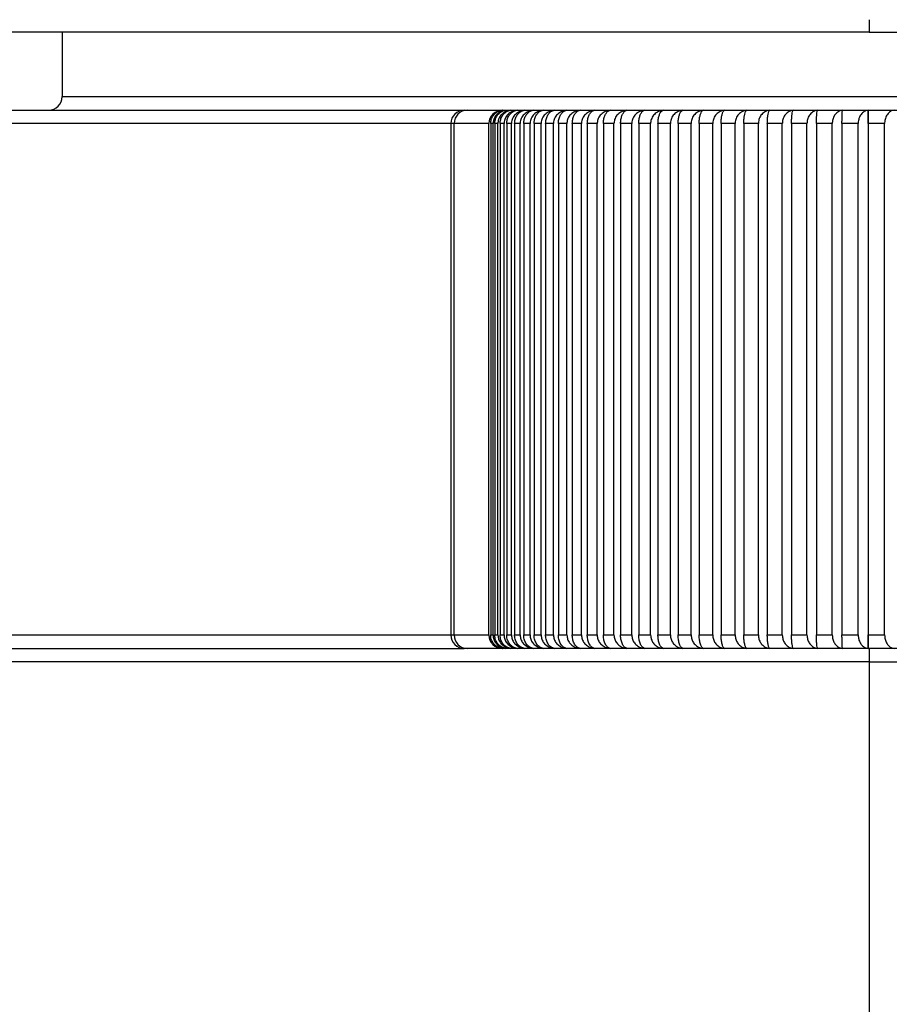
# Model space of a CAD drawing. Header units: millimetres. Extents: x 344 to 984, y 298 to 684.
# Tile 12 of 20: x 939.27 to 945.73, y 459.58 to 466.89. Entities that reach past the tile are written whole.
import ezdxf

# ---------------------------------------------------------------- set-up
doc = ezdxf.new("R2010")
doc.units = ezdxf.units.MM

msp = doc.modelspace()

# ---------------------------------------------------------------- linework, layer by layer
at = {"color": 7, "linetype": 'Continuous', "lineweight": 25}
for p, q in [((945.5756, 466.8025), (933.3722, 466.8025)), ((939.58, 466.8025), (939.58, 466.3225)), ((945.5756, 466.8025), (957.5283, 466.8025)), ((938.6814, 466.2225), (942.5682, 466.2225)), ((942.5682, 466.2225), (942.5917, 466.2225)), ((942.5917, 466.2225), (942.8543, 466.2225)), ((942.8032, 466.2067), (942.8157, 466.213)), ((942.8463, 466.2212), (942.8543, 466.2225)), ((942.8543, 466.2225), (952.0308, 466.2225)), ((945.5674, 466.2221), (945.5674, 462.223)), ((942.4682, 466.1225), (942.4682, 462.3225)), ((942.7504, 466.1225), (942.4922, 466.1225)), ((942.4922, 462.3225), (942.4922, 466.1225)), ((942.7504, 462.3225), (942.7504, 466.1225)), ((942.7819, 466.1225), (942.7642, 466.1225)), ((942.7642, 466.1225), (942.7642, 462.3225)), ((942.7819, 462.3225), (942.7819, 466.1225)), ((942.818, 466.1225), (942.7944, 466.1225)), ((942.7944, 466.1225), (942.7944, 462.3225)), ((942.818, 462.3225), (942.818, 466.1225)), ((942.8636, 466.1225), (942.8341, 466.1225)), ((942.8341, 466.1225), (942.8341, 462.3225)), ((942.8636, 462.3225), (942.8636, 466.1225)), ((942.9187, 466.1225), (942.8833, 466.1225)), ((942.8833, 466.1225), (942.8833, 462.3225)), ((942.9187, 462.3225), (942.9187, 466.1225)), ((942.9831, 466.1225), (942.9419, 466.1225)), ((942.9419, 466.1225), (942.9419, 462.3225)), ((942.9831, 462.3225), (942.9831, 466.1225)), ((943.0566, 466.1225), (943.0097, 466.1225)), ((943.0097, 466.1225), (943.0097, 462.3225)), ((943.0566, 462.3225), (943.0566, 466.1225)), ((943.1391, 466.1225), (943.0866, 466.1225)), ((943.0866, 466.1225), (943.0866, 462.3225)), ((943.1391, 462.3225), (943.1391, 466.1225)), ((943.2304, 466.1225), (943.1725, 466.1225)), ((943.1725, 466.1225), (943.1725, 462.3225)), ((943.2304, 462.3225), (943.2304, 466.1225)), ((943.3305, 466.1225), (943.2672, 466.1225)), ((943.2672, 466.1225), (943.2672, 462.3225)), ((943.3305, 462.3225), (943.3305, 466.1225)), ((943.4389, 466.1225), (943.3704, 466.1225)), ((943.3704, 466.1225), (943.3704, 462.3225)), ((943.4389, 462.3225), (943.4389, 466.1225)), ((943.5556, 466.1225), (943.482, 466.1225)), ((943.482, 466.1225), (943.482, 462.3225)), ((943.5556, 462.3225), (943.5556, 466.1225)), ((943.6803, 466.1225), (943.6017, 466.1225)), ((943.6017, 466.1225), (943.6017, 462.3225)), ((943.6803, 462.3225), (943.6803, 466.1225)), ((943.8127, 466.1225), (943.7293, 466.1225)), ((943.7293, 466.1225), (943.7293, 462.3225)), ((943.8127, 462.3225), (943.8127, 466.1225)), ((943.9525, 466.1225), (943.8645, 466.1225)), ((943.8645, 466.1225), (943.8645, 462.3225)), ((943.9525, 462.3225), (943.9525, 466.1225)), ((944.0995, 466.1225), (944.0071, 466.1225)), ((944.0071, 466.1225), (944.0071, 462.3225)), ((944.0995, 462.3225), (944.0995, 466.1225)), ((944.2534, 466.1225), (944.1567, 466.1225)), ((944.1567, 466.1225), (944.1567, 462.3225)), ((944.2534, 462.3225), (944.2534, 466.1225)), ((944.4138, 466.1225), (944.3131, 466.1225)), ((944.3131, 466.1225), (944.3131, 462.3225)), ((944.4138, 462.3225), (944.4138, 466.1225)), ((944.5804, 466.1225), (944.4759, 466.1225)), ((944.4759, 466.1225), (944.4759, 462.3225)), ((944.5804, 462.3225), (944.5804, 466.1225)), ((944.7529, 466.1225), (944.6448, 466.1225)), ((944.6448, 466.1225), (944.6448, 462.3225)), ((944.7529, 462.3225), (944.7529, 466.1225)), ((944.9309, 466.1225), (944.8194, 466.1225)), ((944.8194, 466.1225), (944.8194, 462.3225)), ((944.9309, 462.3225), (944.9309, 466.1225)), ((945.1141, 466.1225), (944.9994, 466.1225)), ((944.9994, 466.1225), (944.9994, 462.3225)), ((945.1141, 462.3225), (945.1141, 466.1225)), ((945.302, 466.1225), (945.1844, 466.1225)), ((945.1844, 466.1225), (945.1844, 462.3225)), ((945.302, 462.3225), (945.302, 466.1225)), ((945.4943, 466.1225), (945.374, 466.1225)), ((945.374, 466.1225), (945.374, 462.3225)), ((945.4943, 462.3225), (945.4943, 466.1225)), ((945.6906, 466.1225), (945.5679, 466.1225)), ((945.5679, 466.1225), (945.5679, 462.3225)), ((945.6906, 462.3225), (945.6906, 466.1225)), ((942.4922, 462.3225), (942.7504, 462.3225)), ((942.7642, 462.3225), (942.7819, 462.3225)), ((942.7944, 462.3225), (942.818, 462.3225)), ((942.8341, 462.3225), (942.8636, 462.3225)), ((942.8833, 462.3225), (942.9187, 462.3225)), ((942.9419, 462.3225), (942.9831, 462.3225)), ((943.0097, 462.3225), (943.0566, 462.3225)), ((943.0866, 462.3225), (943.1391, 462.3225)), ((943.1725, 462.3225), (943.2304, 462.3225)), ((943.2672, 462.3225), (943.3305, 462.3225)), ((943.3704, 462.3225), (943.4389, 462.3225)), ((943.482, 462.3225), (943.5556, 462.3225)), ((943.6017, 462.3225), (943.6803, 462.3225)), ((943.7293, 462.3225), (943.8127, 462.3225)), ((943.8645, 462.3225), (943.9525, 462.3225)), ((944.0071, 462.3225), (944.0995, 462.3225)), ((944.1567, 462.3225), (944.2534, 462.3225)), ((944.3131, 462.3225), (944.4138, 462.3225)), ((944.4759, 462.3225), (944.5804, 462.3225)), ((944.6448, 462.3225), (944.7529, 462.3225)), ((944.8194, 462.3225), (944.9309, 462.3225)), ((944.9994, 462.3225), (945.1141, 462.3225)), ((945.1844, 462.3225), (945.302, 462.3225)), ((945.374, 462.3225), (945.4943, 462.3225)), ((945.5679, 462.3225), (945.6906, 462.3225)), ((931.4275, 462.2225), (942.5682, 462.2225)), ((942.5917, 462.2225), (942.5682, 462.2225)), ((942.8543, 462.2225), (942.5917, 462.2225)), ((942.8543, 462.2225), (942.845, 462.2243)), ((952.0308, 462.2225), (942.8543, 462.2225)), ((945.5766, 462.1225), (931.3276, 462.1225)), ((945.5766, 462.1225), (945.5766, 440.9846))]:
    msp.add_line(p, q, dxfattribs=at)
at = {"color": 8, "linetype": 'Continuous', "lineweight": 25}
for p, q in [((939.58, 466.3225), (945.8555, 466.3225)), ((942.4682, 466.1225), (938.5979, 466.1225)), ((942.4922, 466.1225), (942.4682, 466.1225)), ((938.5979, 462.3225), (942.4682, 462.3225)), ((942.4682, 462.3225), (942.4922, 462.3225)), ((945.5766, 462.1225), (959.3253, 462.1225))]:
    msp.add_line(p, q, dxfattribs=at)
at = {"color": 7, "linetype": 'Continuous', "lineweight": 25}
for centre, radius, start, end in [((939.48, 466.3225), 0.1, 270, 0), ((942.5682, 466.1225), 0.1, 90, 180), ((942.592, 466.1228), 0.0997, 90.14717, 180.14642), ((942.5682, 462.3225), 0.1, 180, 270), ((942.592, 462.3223), 0.0997, 179.85358, 269.85283)]:
    msp.add_arc(centre, radius, start, end, dxfattribs=at)
for centre, start_param, end_param in [((942.8543, 466.1225), 1.570796, 3.141593), ((942.8543, 462.3225), 3.141593, 4.712389)]:
    msp.add_ellipse(centre, major_axis=(0.1038, 0), ratio=0.963118, start_param=start_param, end_param=end_param, dxfattribs=at)
for points, knots in [([(945.5766, 466.8942), (945.5766, 466.8829), (945.5766, 466.8604), (945.5763, 466.8306), (945.5759, 466.8118), (945.5756, 466.8047), (945.5756, 466.8025)], [0, 0, 0, 0, 0.2907951, 0.5815903, 0.8723855, 1, 1, 1, 1]), ([(945.5766, 466.8942), (945.5766, 466.8829), (945.5766, 466.8604), (945.5763, 466.8306), (945.5759, 466.8118), (945.5756, 466.8047), (945.5756, 466.8025)], [0, 0, 0, 0, 0.2907951, 0.5815903, 0.8723855, 1, 1, 1, 1]), ([(942.7642, 466.1225), (942.7651, 466.133), (942.7669, 466.154), (942.781, 466.1823), (942.8021, 466.2048), (942.8263, 466.2182), (942.8429, 466.221), (942.8495, 466.2221)], [0, 0, 0, 0, 0.203606, 0.408237, 0.619871, 0.848462, 1, 1, 1, 1]), ([(942.8553, 466.2162), (942.8506, 466.2152), (942.8335, 466.2114), (942.8091, 466.1924), (942.7883, 466.1626), (942.7821, 466.1374), (942.7819, 466.1244), (942.7819, 466.1225)], [0, 0, 0, 0, 0.1164632, 0.4163671, 0.6987376, 0.9565558, 1, 1, 1, 1]), ([(942.7944, 466.1225), (942.7952, 466.133), (942.797, 466.154), (942.8107, 466.1823), (942.8313, 466.2048), (942.8547, 466.2182), (942.8709, 466.221), (942.8774, 466.2221)], [0, 0, 0, 0, 0.203606, 0.408237, 0.619871, 0.848462, 1, 1, 1, 1]), ([(942.8495, 466.2221), (942.8373, 466.2199), (942.821, 466.217), (942.8067, 466.2088), (942.8032, 466.2067)], [0, 0, 0, 0, 0.754334, 1, 1, 1, 1]), ([(942.9146, 466.2221), (942.9021, 466.2198), (942.877, 466.2151), (942.8455, 466.1927), (942.8245, 466.1626), (942.8183, 466.1374), (942.818, 466.1244), (942.818, 466.1225)], [0, 0, 0, 0, 0.252029, 0.505923, 0.744973, 0.963237, 1, 1, 1, 1]), ([(942.8341, 466.1225), (942.835, 466.133), (942.8367, 466.154), (942.85, 466.1823), (942.8699, 466.2048), (942.8926, 466.2182), (942.9083, 466.221), (942.9146, 466.2221)], [0, 0, 0, 0, 0.203606, 0.408237, 0.619871, 0.848462, 1, 1, 1, 1]), ([(942.9611, 466.2221), (942.9485, 466.2198), (942.9232, 466.2151), (942.8914, 466.1927), (942.8702, 466.1626), (942.8639, 466.1374), (942.8637, 466.1244), (942.8636, 466.1225)], [0, 0, 0, 0, 0.252047, 0.50594, 0.744988, 0.963251, 1, 1, 1, 1]), ([(942.8833, 466.1225), (942.8841, 466.133), (942.8858, 466.154), (942.8986, 466.1823), (942.9179, 466.2048), (942.9399, 466.2182), (942.955, 466.221), (942.9611, 466.2221)], [0, 0, 0, 0, 0.203606, 0.408237, 0.619871, 0.848462, 1, 1, 1, 1]), ([(943.0168, 466.2221), (943.0041, 466.2198), (942.9786, 466.2151), (942.9466, 466.1927), (942.9253, 466.1626), (942.919, 466.1374), (942.9187, 466.1244), (942.9187, 466.1225)], [0, 0, 0, 0, 0.252061, 0.505953, 0.745, 0.963263, 1, 1, 1, 1]), ([(942.9419, 466.1225), (942.9427, 466.133), (942.9443, 466.154), (942.9566, 466.1823), (942.9752, 466.2048), (942.9964, 466.2182), (943.011, 466.221), (943.0168, 466.2221)], [0, 0, 0, 0, 0.2036056, 0.4082373, 0.6198713, 0.8484621, 1, 1, 1, 1]), ([(943.0816, 466.2221), (943.0688, 466.2198), (943.0432, 466.2151), (943.0111, 466.1927), (942.9897, 466.1626), (942.9833, 466.1374), (942.9831, 466.1244), (942.9831, 466.1225)], [0, 0, 0, 0, 0.252073, 0.505964, 0.74501, 0.963272, 1, 1, 1, 1]), ([(943.0097, 466.1225), (943.0105, 466.133), (943.012, 466.154), (943.0239, 466.1823), (943.0417, 466.2048), (943.062, 466.2182), (943.076, 466.221), (943.0816, 466.2221)], [0, 0, 0, 0, 0.2036056, 0.4082373, 0.6198713, 0.8484621, 1, 1, 1, 1]), ([(943.1553, 466.2221), (943.1426, 466.2198), (943.1169, 466.2151), (943.0847, 466.1927), (943.0633, 466.1626), (943.0569, 466.1374), (943.0566, 466.1244), (943.0566, 466.1225)], [0, 0, 0, 0, 0.252082, 0.505973, 0.745018, 0.963279, 1, 1, 1, 1]), ([(943.0866, 466.1225), (943.0874, 466.133), (943.0888, 466.154), (943.1002, 466.1823), (943.1172, 466.2048), (943.1366, 466.2182), (943.15, 466.221), (943.1553, 466.2221)], [0, 0, 0, 0, 0.203606, 0.408237, 0.619871, 0.848462, 1, 1, 1, 1]), ([(943.2379, 466.2221), (943.2251, 466.2198), (943.1995, 466.2151), (943.1672, 466.1927), (943.1458, 466.1626), (943.1394, 466.1374), (943.1391, 466.1244), (943.1391, 466.1225)], [0, 0, 0, 0, 0.252088, 0.505978, 0.745024, 0.963284, 1, 1, 1, 1]), ([(943.1725, 466.1225), (943.1732, 466.133), (943.1746, 466.154), (943.1854, 466.1823), (943.2016, 466.2048), (943.2201, 466.2182), (943.2328, 466.221), (943.2379, 466.2221)], [0, 0, 0, 0, 0.2036056, 0.4082373, 0.6198713, 0.8484621, 1, 1, 1, 1]), ([(943.3291, 466.2221), (943.3163, 466.2198), (943.2907, 466.2151), (943.2585, 466.1927), (943.2371, 466.1626), (943.2307, 466.1374), (943.2305, 466.1244), (943.2304, 466.1225)], [0, 0, 0, 0, 0.252092, 0.505982, 0.745027, 0.963287, 1, 1, 1, 1]), ([(943.2672, 466.1225), (943.2678, 466.133), (943.2691, 466.154), (943.2794, 466.1823), (943.2947, 466.2048), (943.3122, 466.2182), (943.3243, 466.221), (943.3291, 466.2221)], [0, 0, 0, 0, 0.203606, 0.408237, 0.619871, 0.848462, 1, 1, 1, 1]), ([(943.4287, 466.2221), (943.416, 466.2198), (943.3905, 466.2151), (943.3584, 466.1927), (943.3371, 466.1626), (943.3307, 466.1374), (943.3305, 466.1244), (943.3305, 466.1225)], [0, 0, 0, 0, 0.252093, 0.505983, 0.745028, 0.963288, 1, 1, 1, 1]), ([(943.3704, 466.1225), (943.371, 466.133), (943.3723, 466.154), (943.3819, 466.1823), (943.3963, 466.2048), (943.4128, 466.2182), (943.4242, 466.221), (943.4287, 466.2221)], [0, 0, 0, 0, 0.203606, 0.408237, 0.619871, 0.848462, 1, 1, 1, 1]), ([(943.5366, 466.2221), (943.524, 466.2198), (943.4986, 466.2151), (943.4667, 466.1927), (943.4455, 466.1626), (943.4392, 466.1374), (943.439, 466.1244), (943.4389, 466.1225)], [0, 0, 0, 0, 0.252091, 0.505982, 0.745026, 0.963287, 1, 1, 1, 1]), ([(943.482, 466.1225), (943.4826, 466.133), (943.4837, 466.154), (943.4928, 466.1823), (943.5063, 466.2048), (943.5217, 466.2182), (943.5324, 466.221), (943.5366, 466.2221)], [0, 0, 0, 0, 0.203606, 0.408237, 0.619871, 0.848462, 1, 1, 1, 1]), ([(943.6526, 466.2221), (943.64, 466.2198), (943.6148, 466.2151), (943.5832, 466.1927), (943.5622, 466.1626), (943.5559, 466.1374), (943.5556, 466.1244), (943.5556, 466.1225)], [0, 0, 0, 0, 0.252087, 0.505978, 0.745023, 0.963283, 1, 1, 1, 1]), ([(943.6017, 466.1225), (943.6022, 466.133), (943.6033, 466.154), (943.6117, 466.1823), (943.6243, 466.2048), (943.6387, 466.2182), (943.6486, 466.221), (943.6526, 466.2221)], [0, 0, 0, 0, 0.203606, 0.408237, 0.619871, 0.848462, 1, 1, 1, 1]), ([(943.7763, 466.2221), (943.7638, 466.2198), (943.7389, 466.2151), (943.7076, 466.1927), (943.6868, 466.1626), (943.6805, 466.1374), (943.6803, 466.1244), (943.6803, 466.1225)], [0, 0, 0, 0, 0.252081, 0.505972, 0.745017, 0.963278, 1, 1, 1, 1]), ([(943.7293, 466.1225), (943.7298, 466.133), (943.7308, 466.154), (943.7386, 466.1823), (943.7502, 466.2048), (943.7635, 466.2182), (943.7726, 466.221), (943.7763, 466.2221)], [0, 0, 0, 0, 0.203606, 0.408237, 0.619871, 0.848462, 1, 1, 1, 1]), ([(943.9075, 466.2221), (943.8952, 466.2198), (943.8706, 466.2151), (943.8396, 466.1927), (943.8191, 466.1626), (943.8129, 466.1374), (943.8127, 466.1244), (943.8127, 466.1225)], [0, 0, 0, 0, 0.252072, 0.505963, 0.745009, 0.963271, 1, 1, 1, 1]), ([(943.8645, 466.1225), (943.865, 466.133), (943.8659, 466.154), (943.873, 466.1823), (943.8836, 466.2048), (943.8958, 466.2182), (943.9041, 466.221), (943.9075, 466.2221)], [0, 0, 0, 0, 0.203606, 0.408237, 0.619871, 0.848462, 1, 1, 1, 1]), ([(944.046, 466.2221), (944.0339, 466.2198), (944.0096, 466.2151), (943.9791, 466.1927), (943.9588, 466.1626), (943.9528, 466.1374), (943.9525, 466.1244), (943.9525, 466.1225)], [0, 0, 0, 0, 0.2520598, 0.5059519, 0.7449992, 0.9632614, 1, 1, 1, 1]), ([(944.0071, 466.1225), (944.0075, 466.133), (944.0084, 466.154), (944.0148, 466.1823), (944.0244, 466.2048), (944.0354, 466.2182), (944.0429, 466.221), (944.046, 466.2221)], [0, 0, 0, 0, 0.203606, 0.408237, 0.619871, 0.848462, 1, 1, 1, 1]), ([(944.1914, 466.2221), (944.1795, 466.2198), (944.1557, 466.2151), (944.1256, 466.1927), (944.1057, 466.1626), (944.0998, 466.1374), (944.0995, 466.1244), (944.0995, 466.1225)], [0, 0, 0, 0, 0.252045, 0.505938, 0.744986, 0.96325, 1, 1, 1, 1]), ([(944.1567, 466.1225), (944.1571, 466.133), (944.1579, 466.154), (944.1636, 466.1823), (944.1722, 466.2048), (944.182, 466.2182), (944.1887, 466.221), (944.1914, 466.2221)], [0, 0, 0, 0, 0.203606, 0.408237, 0.619871, 0.848462, 1, 1, 1, 1]), ([(944.3435, 466.2221), (944.3319, 466.2198), (944.3085, 466.2151), (944.279, 466.1927), (944.2595, 466.1626), (944.2536, 466.1374), (944.2534, 466.1244), (944.2534, 466.1225)], [0, 0, 0, 0, 0.252027, 0.505921, 0.744971, 0.963235, 1, 1, 1, 1]), ([(944.3131, 466.1225), (944.3134, 466.133), (944.3141, 466.154), (944.3191, 466.1823), (944.3266, 466.2048), (944.3352, 466.2182), (944.3412, 466.221), (944.3435, 466.2221)], [0, 0, 0, 0, 0.203606, 0.408237, 0.619871, 0.848462, 1, 1, 1, 1]), ([(944.502, 466.2221), (944.4906, 466.2198), (944.4677, 466.2151), (944.4389, 466.1927), (944.4198, 466.1626), (944.414, 466.1374), (944.4138, 466.1244), (944.4138, 466.1225)], [0, 0, 0, 0, 0.252006, 0.505901, 0.744953, 0.963219, 1, 1, 1, 1]), ([(944.4759, 466.1225), (944.4762, 466.133), (944.4767, 466.154), (944.4811, 466.1823), (944.4875, 466.2048), (944.4949, 466.2182), (944.5, 466.221), (944.502, 466.2221)], [0, 0, 0, 0, 0.203606, 0.408237, 0.619871, 0.848462, 1, 1, 1, 1]), ([(944.6665, 466.2221), (944.6554, 466.2198), (944.633, 466.2151), (944.6049, 466.1927), (944.5862, 466.1626), (944.5807, 466.1374), (944.5804, 466.1244), (944.5804, 466.1225)], [0, 0, 0, 0, 0.251982, 0.505878, 0.744932, 0.963199, 1, 1, 1, 1]), ([(944.6448, 466.1225), (944.645, 466.133), (944.6455, 466.154), (944.6491, 466.1823), (944.6545, 466.2048), (944.6606, 466.2182), (944.6649, 466.221), (944.6665, 466.2221)], [0, 0, 0, 0, 0.203606, 0.408237, 0.619871, 0.848462, 1, 1, 1, 1]), ([(944.8368, 466.2221), (944.8259, 466.2198), (944.8041, 466.2151), (944.7768, 466.1927), (944.7586, 466.1626), (944.7531, 466.1374), (944.7529, 466.1244), (944.7529, 466.1225)], [0, 0, 0, 0, 0.251953, 0.505851, 0.744907, 0.963177, 1, 1, 1, 1]), ([(944.8194, 466.1225), (944.8196, 466.133), (944.82, 466.154), (944.8228, 466.1823), (944.8271, 466.2048), (944.832, 466.2182), (944.8354, 466.221), (944.8368, 466.2221)], [0, 0, 0, 0, 0.203606, 0.408237, 0.619871, 0.848462, 1, 1, 1, 1]), ([(945.0123, 466.2221), (945.0018, 466.2198), (944.9807, 466.2151), (944.9541, 466.1927), (944.9364, 466.1626), (944.9312, 466.1374), (944.9309, 466.1244), (944.9309, 466.1225)], [0, 0, 0, 0, 0.2519209, 0.5058207, 0.744879, 0.9631506, 1, 1, 1, 1]), ([(944.9994, 466.1225), (944.9995, 466.133), (944.9998, 466.154), (945.002, 466.1823), (945.0051, 466.2048), (945.0088, 466.2182), (945.0113, 466.221), (945.0123, 466.2221)], [0, 0, 0, 0, 0.203606, 0.408237, 0.619871, 0.848462, 1, 1, 1, 1]), ([(945.1928, 466.2221), (945.1827, 466.2198), (945.1622, 466.2151), (945.1365, 466.1927), (945.1194, 466.1626), (945.1143, 466.1374), (945.1141, 466.1244), (945.1141, 466.1225)], [0, 0, 0, 0, 0.251884, 0.505786, 0.744847, 0.963121, 1, 1, 1, 1]), ([(945.1844, 466.1225), (945.1845, 466.133), (945.1847, 466.154), (945.1861, 466.1823), (945.1882, 466.2048), (945.1905, 466.2182), (945.1922, 466.221), (945.1928, 466.2221)], [0, 0, 0, 0, 0.203606, 0.408237, 0.619871, 0.848462, 1, 1, 1, 1]), ([(945.378, 466.2221), (945.3682, 466.2198), (945.3484, 466.2151), (945.3236, 466.1927), (945.3072, 466.1626), (945.3022, 466.1374), (945.302, 466.1244), (945.302, 466.1225)], [0, 0, 0, 0, 0.251842, 0.505746, 0.74481, 0.963087, 1, 1, 1, 1]), ([(945.374, 466.1225), (945.3741, 466.133), (945.3742, 466.154), (945.3748, 466.1823), (945.3758, 466.2048), (945.3769, 466.2182), (945.3777, 466.221), (945.378, 466.2221)], [0, 0, 0, 0, 0.203606, 0.408237, 0.619871, 0.848462, 1, 1, 1, 1]), ([(945.5674, 466.2221), (945.5579, 466.2198), (945.539, 466.2151), (945.5151, 466.1927), (945.4993, 466.1626), (945.4945, 466.1374), (945.4944, 466.1244), (945.4943, 466.1225)], [0, 0, 0, 0, 0.251793, 0.5057, 0.744769, 0.963049, 1, 1, 1, 1]), ([(945.5679, 466.1225), (945.5679, 466.133), (945.5679, 466.154), (945.5678, 466.1823), (945.5677, 466.2048), (945.5675, 466.2182), (945.5674, 466.221), (945.5674, 466.2221)], [0, 0, 0, 0, 0.203606, 0.408237, 0.619871, 0.848462, 1, 1, 1, 1]), ([(945.7606, 466.2221), (945.7515, 466.2198), (945.7334, 466.2151), (945.7106, 466.1928), (945.6954, 466.1626), (945.6908, 466.1375), (945.6907, 466.1244), (945.6906, 466.1225)], [0, 0, 0, 0, 0.251739, 0.505649, 0.744721, 0.963005, 1, 1, 1, 1]), ([(942.8495, 462.223), (942.8385, 462.2253), (942.8163, 462.23), (942.7884, 462.2524), (942.7699, 462.2827), (942.7644, 462.3078), (942.7642, 462.3207), (942.7642, 462.3225)], [0, 0, 0, 0, 0.252836, 0.507618, 0.746961, 0.964822, 1, 1, 1, 1]), ([(942.7819, 462.3225), (942.7829, 462.312), (942.7849, 462.291), (942.8008, 462.2627), (942.8245, 462.2401), (942.8515, 462.2268), (942.87, 462.2241), (942.8774, 462.223)], [0, 0, 0, 0, 0.2042813, 0.4095972, 0.621753, 0.8504131, 1, 1, 1, 1]), ([(942.8774, 462.223), (942.8666, 462.2253), (942.845, 462.23), (942.8179, 462.2524), (942.7999, 462.2827), (942.7946, 462.3078), (942.7944, 462.3207), (942.7944, 462.3225)], [0, 0, 0, 0, 0.252806, 0.50759, 0.746935, 0.964798, 1, 1, 1, 1]), ([(942.818, 462.3225), (942.819, 462.312), (942.8211, 462.291), (942.8371, 462.2627), (942.8611, 462.2401), (942.8884, 462.2268), (942.9071, 462.2241), (942.9146, 462.223)], [0, 0, 0, 0, 0.204281, 0.409597, 0.621753, 0.850413, 1, 1, 1, 1]), ([(942.9146, 462.223), (942.9041, 462.2253), (942.8832, 462.23), (942.8569, 462.2524), (942.8395, 462.2827), (942.8343, 462.3078), (942.8341, 462.3207), (942.8341, 462.3225)], [0, 0, 0, 0, 0.252772, 0.507558, 0.746906, 0.964771, 1, 1, 1, 1]), ([(942.8636, 462.3225), (942.8647, 462.312), (942.8668, 462.291), (942.8829, 462.2627), (942.9071, 462.2401), (942.9347, 462.2268), (942.9536, 462.2241), (942.9611, 462.223)], [0, 0, 0, 0, 0.204281, 0.409597, 0.621753, 0.850413, 1, 1, 1, 1]), ([(942.9611, 462.223), (942.951, 462.2253), (942.9308, 462.23), (942.9053, 462.2524), (942.8885, 462.2827), (942.8835, 462.3078), (942.8833, 462.3207), (942.8833, 462.3225)], [0, 0, 0, 0, 0.252733, 0.507521, 0.746872, 0.96474, 1, 1, 1, 1]), ([(942.9187, 462.3225), (942.9198, 462.312), (942.9219, 462.291), (942.9381, 462.2627), (942.9625, 462.2401), (942.9902, 462.2268), (943.0092, 462.2241), (943.0168, 462.223)], [0, 0, 0, 0, 0.204281, 0.409597, 0.621753, 0.850413, 1, 1, 1, 1]), ([(943.0168, 462.223), (943.0071, 462.2253), (942.9876, 462.23), (942.9631, 462.2524), (942.9469, 462.2827), (942.9421, 462.3078), (942.9419, 462.3207), (942.9419, 462.3225)], [0, 0, 0, 0, 0.252688, 0.507479, 0.746833, 0.964704, 1, 1, 1, 1]), ([(942.9831, 462.3225), (942.9841, 462.312), (942.9862, 462.291), (943.0026, 462.2627), (943.027, 462.2401), (943.0549, 462.2268), (943.074, 462.2241), (943.0816, 462.223)], [0, 0, 0, 0, 0.204281, 0.409597, 0.621753, 0.850413, 1, 1, 1, 1]), ([(943.0816, 462.223), (943.0723, 462.2253), (943.0536, 462.23), (943.0301, 462.2524), (943.0145, 462.2827), (943.0099, 462.3078), (943.0097, 462.3207), (943.0097, 462.3225)], [0, 0, 0, 0, 0.252637, 0.507431, 0.74679, 0.964664, 1, 1, 1, 1]), ([(943.0566, 462.3225), (943.0576, 462.312), (943.0597, 462.291), (943.0761, 462.2627), (943.1007, 462.2401), (943.1286, 462.2268), (943.1477, 462.2241), (943.1553, 462.223)], [0, 0, 0, 0, 0.204281, 0.409597, 0.621753, 0.850413, 1, 1, 1, 1]), ([(943.1553, 462.223), (943.1464, 462.2253), (943.1286, 462.23), (943.1061, 462.2524), (943.0912, 462.2827), (943.0868, 462.3078), (943.0867, 462.3207), (943.0866, 462.3225)], [0, 0, 0, 0, 0.25258, 0.507377, 0.74674, 0.964618, 1, 1, 1, 1]), ([(943.1391, 462.3225), (943.1401, 462.312), (943.1423, 462.291), (943.1586, 462.2627), (943.1832, 462.2401), (943.2111, 462.2268), (943.2303, 462.2241), (943.2379, 462.223)], [0, 0, 0, 0, 0.204281, 0.409597, 0.621753, 0.850413, 1, 1, 1, 1]), ([(943.2379, 462.223), (943.2294, 462.2253), (943.2124, 462.23), (943.1911, 462.2524), (943.1769, 462.2826), (943.1727, 462.3078), (943.1725, 462.3207), (943.1725, 462.3225)], [0, 0, 0, 0, 0.252514, 0.507315, 0.746683, 0.964566, 1, 1, 1, 1]), ([(943.2304, 462.3225), (943.2315, 462.312), (943.2336, 462.291), (943.25, 462.2627), (943.2745, 462.2401), (943.3024, 462.2268), (943.3215, 462.2241), (943.3291, 462.223)], [0, 0, 0, 0, 0.204281, 0.409597, 0.621753, 0.850413, 1, 1, 1, 1]), ([(943.3291, 462.223), (943.3211, 462.2253), (943.305, 462.23), (943.2847, 462.2524), (943.2713, 462.2826), (943.2673, 462.3078), (943.2672, 462.3207), (943.2672, 462.3225)], [0, 0, 0, 0, 0.252439, 0.507244, 0.746619, 0.964507, 1, 1, 1, 1]), ([(943.3305, 462.3225), (943.3315, 462.312), (943.3336, 462.291), (943.3499, 462.2627), (943.3743, 462.2401), (943.4021, 462.2268), (943.4212, 462.2241), (943.4287, 462.223)], [0, 0, 0, 0, 0.2042813, 0.4095972, 0.621753, 0.8504131, 1, 1, 1, 1]), ([(943.4287, 462.223), (943.4212, 462.2253), (943.406, 462.23), (943.3869, 462.2524), (943.3743, 462.2826), (943.3706, 462.3078), (943.3704, 462.3207), (943.3704, 462.3225)], [0, 0, 0, 0, 0.252541, 0.50734, 0.746707, 0.964588, 1, 1, 1, 1]), ([(943.4389, 462.3225), (943.44, 462.312), (943.4421, 462.291), (943.4583, 462.2627), (943.4826, 462.2401), (943.5102, 462.2268), (943.5291, 462.2241), (943.5366, 462.223)], [0, 0, 0, 0, 0.204281, 0.409597, 0.621753, 0.850413, 1, 1, 1, 1]), ([(943.5366, 462.223), (943.5296, 462.2253), (943.5153, 462.23), (943.4975, 462.2524), (943.4856, 462.2827), (943.4821, 462.3078), (943.482, 462.3207), (943.482, 462.3225)], [0, 0, 0, 0, 0.252604, 0.507399, 0.746761, 0.964637, 1, 1, 1, 1]), ([(943.5556, 462.3225), (943.5566, 462.312), (943.5587, 462.291), (943.5748, 462.2627), (943.5989, 462.2401), (943.6263, 462.2268), (943.6451, 462.2241), (943.6526, 462.223)], [0, 0, 0, 0, 0.204281, 0.409597, 0.621753, 0.850413, 1, 1, 1, 1]), ([(943.6526, 462.223), (943.646, 462.2253), (943.6327, 462.23), (943.6161, 462.2524), (943.6051, 462.2827), (943.6018, 462.3078), (943.6017, 462.3207), (943.6017, 462.3225)], [0, 0, 0, 0, 0.252659, 0.507451, 0.746808, 0.964681, 1, 1, 1, 1]), ([(943.6803, 462.3225), (943.6813, 462.312), (943.6833, 462.291), (943.6993, 462.2627), (943.7231, 462.2401), (943.7502, 462.2268), (943.7689, 462.2241), (943.7763, 462.223)], [0, 0, 0, 0, 0.204281, 0.409597, 0.621753, 0.850413, 1, 1, 1, 1]), ([(943.7763, 462.223), (943.7702, 462.2253), (943.758, 462.23), (943.7426, 462.2524), (943.7324, 462.2827), (943.7294, 462.3078), (943.7293, 462.3207), (943.7293, 462.3225)], [0, 0, 0, 0, 0.252707, 0.507496, 0.746849, 0.964719, 1, 1, 1, 1]), ([(943.8127, 462.3225), (943.8137, 462.312), (943.8157, 462.291), (943.8314, 462.2627), (943.855, 462.2401), (943.8818, 462.2268), (943.9002, 462.2241), (943.9075, 462.223)], [0, 0, 0, 0, 0.204281, 0.409597, 0.621753, 0.850413, 1, 1, 1, 1]), ([(943.9075, 462.223), (943.9019, 462.2253), (943.8907, 462.23), (943.8767, 462.2524), (943.8674, 462.2827), (943.8647, 462.3078), (943.8645, 462.3207), (943.8645, 462.3225)], [0, 0, 0, 0, 0.252749, 0.507536, 0.746886, 0.964752, 1, 1, 1, 1]), ([(943.9525, 462.3225), (943.9535, 462.312), (943.9555, 462.291), (943.971, 462.2627), (943.9942, 462.2401), (944.0206, 462.2268), (944.0388, 462.2241), (944.046, 462.223)], [0, 0, 0, 0, 0.2042813, 0.4095972, 0.621753, 0.8504131, 1, 1, 1, 1]), ([(944.046, 462.223), (944.0409, 462.2253), (944.0308, 462.23), (944.0181, 462.2524), (944.0097, 462.2827), (944.0072, 462.3078), (944.0071, 462.3207), (944.0071, 462.3225)], [0, 0, 0, 0, 0.252786, 0.507571, 0.746918, 0.964782, 1, 1, 1, 1]), ([(944.0995, 462.3225), (944.1005, 462.312), (944.1024, 462.291), (944.1177, 462.2627), (944.1405, 462.2401), (944.1665, 462.2268), (944.1844, 462.2241), (944.1914, 462.223)], [0, 0, 0, 0, 0.204281, 0.409597, 0.621753, 0.850413, 1, 1, 1, 1]), ([(944.1914, 462.223), (944.1869, 462.2253), (944.1779, 462.23), (944.1666, 462.2524), (944.1591, 462.2827), (944.1568, 462.3078), (944.1568, 462.3207), (944.1567, 462.3225)], [0, 0, 0, 0, 0.252819, 0.507602, 0.746946, 0.964808, 1, 1, 1, 1]), ([(944.2534, 462.3225), (944.2543, 462.312), (944.2563, 462.291), (944.2712, 462.2627), (944.2936, 462.2401), (944.3191, 462.2268), (944.3366, 462.2241), (944.3435, 462.223)], [0, 0, 0, 0, 0.204281, 0.409597, 0.621753, 0.850413, 1, 1, 1, 1]), ([(944.3435, 462.223), (944.3396, 462.2253), (944.3317, 462.23), (944.3217, 462.2524), (944.3151, 462.2827), (944.3132, 462.3078), (944.3131, 462.3207), (944.3131, 462.3225)], [0, 0, 0, 0, 0.252847, 0.507629, 0.74697, 0.96483, 1, 1, 1, 1]), ([(944.4138, 462.3225), (944.4147, 462.312), (944.4166, 462.291), (944.4312, 462.2627), (944.4532, 462.2401), (944.4781, 462.2268), (944.4952, 462.2241), (944.502, 462.223)], [0, 0, 0, 0, 0.204281, 0.409597, 0.621753, 0.850413, 1, 1, 1, 1]), ([(944.502, 462.223), (944.4986, 462.2253), (944.4918, 462.23), (944.4833, 462.2524), (944.4777, 462.2827), (944.476, 462.3078), (944.4759, 462.3207), (944.4759, 462.3225)], [0, 0, 0, 0, 0.252872, 0.507652, 0.746992, 0.96485, 1, 1, 1, 1]), ([(944.5804, 462.3225), (944.5813, 462.312), (944.5832, 462.291), (944.5975, 462.2627), (944.6189, 462.2401), (944.6432, 462.2268), (944.6599, 462.2241), (944.6665, 462.223)], [0, 0, 0, 0, 0.204281, 0.409597, 0.621753, 0.850413, 1, 1, 1, 1]), ([(944.6665, 462.223), (944.6637, 462.2253), (944.6581, 462.23), (944.6509, 462.2524), (944.6462, 462.2827), (944.6449, 462.3078), (944.6448, 462.3207), (944.6448, 462.3225)], [0, 0, 0, 0, 0.252893, 0.507672, 0.74701, 0.964866, 1, 1, 1, 1]), ([(944.7529, 462.3225), (944.7538, 462.312), (944.7556, 462.291), (944.7695, 462.2627), (944.7903, 462.2401), (944.814, 462.2268), (944.8303, 462.2241), (944.8368, 462.223)], [0, 0, 0, 0, 0.204281, 0.409597, 0.621753, 0.850413, 1, 1, 1, 1]), ([(944.8368, 462.223), (944.8345, 462.2253), (944.83, 462.23), (944.8243, 462.2524), (944.8206, 462.2827), (944.8195, 462.3078), (944.8194, 462.3207), (944.8194, 462.3225)], [0, 0, 0, 0, 0.252911, 0.507689, 0.747025, 0.964881, 1, 1, 1, 1]), ([(944.9309, 462.3225), (944.9318, 462.312), (944.9335, 462.291), (944.947, 462.2627), (944.9673, 462.2401), (944.9902, 462.2268), (945.0061, 462.2241), (945.0123, 462.223)], [0, 0, 0, 0, 0.204281, 0.409597, 0.621753, 0.850413, 1, 1, 1, 1]), ([(945.0123, 462.223), (945.0106, 462.2253), (945.0073, 462.23), (945.0031, 462.2524), (945.0003, 462.2827), (944.9994, 462.3078), (944.9994, 462.3207), (944.9994, 462.3225)], [0, 0, 0, 0, 0.252926, 0.507703, 0.747038, 0.964892, 1, 1, 1, 1]), ([(945.1141, 462.3225), (945.1149, 462.312), (945.1166, 462.291), (945.1297, 462.2627), (945.1492, 462.2401), (945.1715, 462.2268), (945.1868, 462.2241), (945.1928, 462.223)], [0, 0, 0, 0, 0.204281, 0.409597, 0.621753, 0.850413, 1, 1, 1, 1]), ([(945.1928, 462.223), (945.1917, 462.2253), (945.1896, 462.23), (945.1868, 462.2524), (945.185, 462.2827), (945.1844, 462.3078), (945.1844, 462.3207), (945.1844, 462.3225)], [0, 0, 0, 0, 0.252938, 0.507714, 0.747048, 0.964902, 1, 1, 1, 1]), ([(945.302, 462.3225), (945.3028, 462.312), (945.3044, 462.291), (945.317, 462.2627), (945.3359, 462.2401), (945.3574, 462.2268), (945.3722, 462.2241), (945.378, 462.223)], [0, 0, 0, 0, 0.2042813, 0.4095972, 0.621753, 0.8504131, 1, 1, 1, 1]), ([(945.378, 462.223), (945.3775, 462.2253), (945.3765, 462.23), (945.3752, 462.2524), (945.3743, 462.2827), (945.3741, 462.3078), (945.3741, 462.3207), (945.374, 462.3225)], [0, 0, 0, 0, 0.252947, 0.507723, 0.747056, 0.964909, 1, 1, 1, 1]), ([(945.4943, 462.3225), (945.4951, 462.312), (945.4967, 462.291), (945.5088, 462.2627), (945.5269, 462.2401), (945.5476, 462.2268), (945.5618, 462.2241), (945.5674, 462.223)], [0, 0, 0, 0, 0.204281, 0.409597, 0.621753, 0.850413, 1, 1, 1, 1]), ([(945.5674, 462.223), (945.5674, 462.2253), (945.5676, 462.23), (945.5678, 462.2524), (945.5679, 462.2827), (945.5679, 462.3078), (945.5679, 462.3207), (945.5679, 462.3225)], [0, 0, 0, 0, 0.252954, 0.507729, 0.747062, 0.964914, 1, 1, 1, 1]), ([(945.6906, 462.3225), (945.6914, 462.312), (945.6929, 462.291), (945.7045, 462.2627), (945.7219, 462.2401), (945.7416, 462.2268), (945.7552, 462.2241), (945.7606, 462.223)], [0, 0, 0, 0, 0.204281, 0.409597, 0.621753, 0.850413, 1, 1, 1, 1]), ([(942.8262, 462.228), (942.8243, 462.2283), (942.8161, 462.2296), (942.8088, 462.2345), (942.8032, 462.2383)], [0, 0, 0, 0, 0.229586, 1, 1, 1, 1]), ([(942.8032, 462.2383), (942.8113, 462.234), (942.826, 462.2263), (942.8423, 462.224), (942.8495, 462.223)], [0, 0, 0, 0, 0.552328, 1, 1, 1, 1]), ([(945.5748, 462.2225), (945.575, 462.2214), (945.5755, 462.2192), (945.576, 462.202), (945.5764, 462.1766), (945.5766, 462.1485), (945.5766, 462.1299), (945.5766, 462.1225)], [0, 0, 0, 0, 0.2146942, 0.4293883, 0.6440824, 0.8587762, 1, 1, 1, 1]), ([(945.5748, 462.2225), (945.575, 462.2214), (945.5755, 462.2192), (945.576, 462.202), (945.5764, 462.1766), (945.5766, 462.1485), (945.5766, 462.1299), (945.5766, 462.1225)], [0, 0, 0, 0, 0.2146942, 0.4293883, 0.6440824, 0.8587762, 1, 1, 1, 1])]:
    msp.add_open_spline(points, degree=3, knots=knots, dxfattribs=at)

doc.saveas('drawing.dxf')
